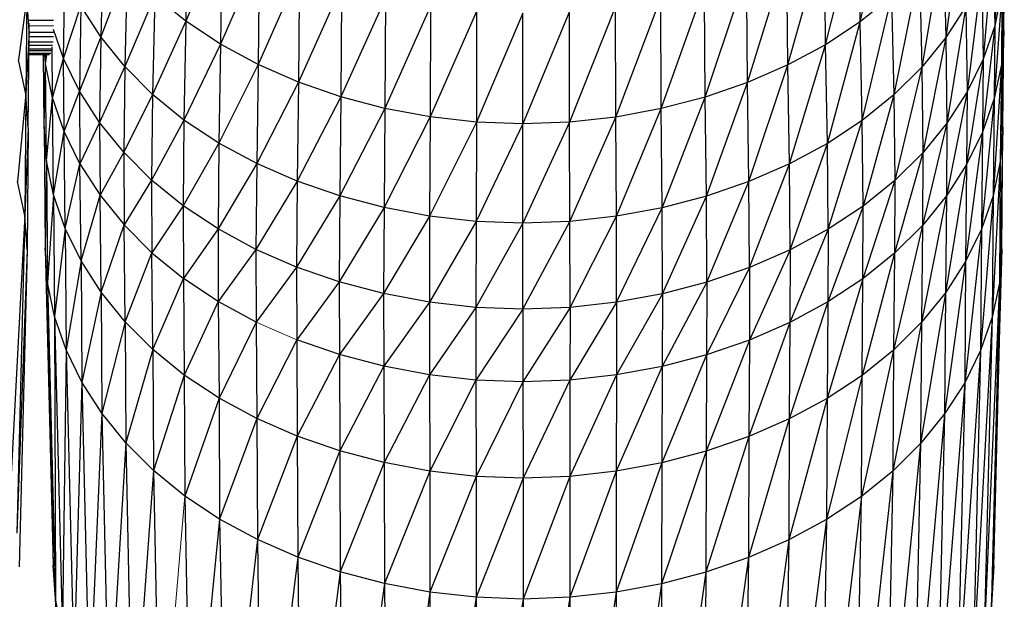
# Paper-space layout '_Top' of a CAD drawing. Header units: millimetres. Extents: x 0 to 1300, y -464 to -1.
# Tile 13 of 47: x 322 to 357, y -238 to -217. Entities that reach past the tile are written whole.
import ezdxf

# ---------------------------------------------------------------- set-up
doc = ezdxf.new("R2010")
doc.units = ezdxf.units.MM

psp = doc.layouts.new('_Top')

# ---------------------------------------------------------------- linework, layer by layer
at = {"color": 7, "linetype": 'Continuous', "lineweight": 25}
for p, q in [((352.119, -216.877), (353.207, -211.937)), ((327.625, -212.84), (327.577, -216.859)), ((355.868, -212.745), (355.23, -217.452)), ((357.227, -212.674), (357.011, -217.02)), ((350.857, -217.711), (352.071, -212.858)), ((352.119, -216.877), (352.071, -212.858)), ((324.564, -213.853), (324.475, -217.43)), ((328.88, -213.673), (327.577, -216.859)), ((328.88, -213.673), (328.838, -217.695)), ((349.485, -218.449), (350.814, -213.689)), ((350.857, -217.711), (350.814, -213.689)), ((355.14, -213.875), (354.353, -218.531)), ((355.14, -213.875), (355.23, -217.452)), ((356.968, -213.915), (356.586, -218.24)), ((356.968, -213.915), (357.011, -217.02)), ((330.244, -214.41), (328.838, -217.695)), ((330.244, -214.41), (330.207, -218.436)), ((348.02, -219.087), (349.447, -214.424)), ((349.485, -218.449), (349.447, -214.424)), ((357.36, -214.521), (357.257, -218.432)), ((357.346, -217.177), (357.36, -214.521)), ((325.433, -214.927), (324.475, -217.43)), ((325.433, -214.927), (325.349, -218.51)), ((354.268, -214.948), (353.338, -219.542)), ((354.268, -214.948), (354.353, -218.531)), ((323.126, -218.217), (323.168, -215.108)), ((331.702, -215.047), (330.207, -218.436)), ((331.702, -215.047), (331.67, -219.075)), ((346.478, -219.618), (347.988, -215.059)), ((348.02, -219.087), (347.988, -215.059)), ((356.544, -215.132), (356.003, -219.426)), ((356.544, -215.132), (356.586, -218.24)), ((333.237, -215.579), (331.67, -219.075)), ((333.237, -215.579), (333.211, -219.609)), ((344.873, -220.04), (346.452, -215.589)), ((346.478, -219.618), (346.452, -215.589)), ((321.786, -215.96), (321.484, -218.265)), ((321.786, -215.96), (321.744, -219.505)), ((321.876, -217.214), (321.786, -215.96)), ((326.44, -215.933), (325.349, -218.51)), ((326.44, -215.933), (326.361, -219.522)), ((327.577, -216.859), (326.44, -215.933)), ((334.834, -216.001), (333.211, -219.609)), ((334.834, -216.001), (334.814, -220.033)), ((343.222, -220.347), (344.854, -216.008)), ((344.873, -220.04), (344.854, -216.008)), ((353.259, -215.953), (352.119, -216.877)), ((352.191, -220.471), (353.259, -215.953)), ((353.259, -215.953), (353.338, -219.542)), ((357.271, -215.776), (356.997, -219.674)), ((357.271, -215.776), (357.011, -217.02)), ((357.271, -215.776), (357.257, -218.432)), ((323.126, -218.217), (323.746, -216.292)), ((323.746, -216.292), (323.705, -219.403)), ((324.475, -217.43), (323.746, -216.292)), ((336.478, -216.309), (334.814, -220.033)), ((336.478, -216.309), (336.465, -220.342)), ((343.209, -216.314), (341.54, -220.534)), ((343.222, -220.347), (343.209, -216.314)), ((355.962, -216.315), (355.23, -217.452)), ((355.962, -216.315), (355.269, -220.566)), ((355.962, -216.315), (356.003, -219.426)), ((338.152, -216.498), (336.465, -220.342)), ((338.152, -216.498), (338.146, -220.531)), ((339.843, -216.562), (338.146, -220.531)), ((341.534, -216.5), (339.843, -220.596)), ((339.843, -220.596), (339.843, -216.562)), ((341.54, -220.534), (341.534, -216.5)), ((321.869, -216.82), (322.759, -216.82)), ((321.876, -217.214), (321.877, -216.93)), ((322.759, -217.027), (321.877, -217.038)), ((323.126, -218.217), (322.759, -217.154)), ((327.577, -216.859), (326.361, -219.522)), ((327.577, -216.859), (327.505, -220.454)), ((328.838, -217.695), (327.577, -216.859)), ((352.119, -216.877), (350.857, -217.711)), ((350.921, -221.311), (352.119, -216.877)), ((352.191, -220.471), (352.119, -216.877)), ((357.011, -217.02), (356.572, -220.894)), ((357.011, -217.02), (356.586, -218.24)), ((357.011, -217.02), (356.997, -219.674)), ((321.876, -217.214), (321.744, -219.505)), ((321.833, -220.756), (321.876, -217.214)), ((322.752, -217.42), (321.873, -217.428)), ((321.875, -217.251), (322.761, -217.251)), ((324.475, -217.43), (323.705, -219.403)), ((324.475, -217.43), (324.436, -220.544)), ((325.349, -218.51), (324.475, -217.43)), ((355.23, -217.452), (354.353, -218.531)), ((355.23, -217.452), (354.39, -221.648)), ((355.23, -217.452), (355.269, -220.566)), ((357.346, -217.177), (357.214, -221.97)), ((357.346, -217.177), (357.257, -218.432)), ((357.304, -220.719), (357.346, -217.177)), ((321.868, -217.859), (322.702, -217.859)), ((321.869, -217.731), (322.721, -217.725)), ((321.871, -217.601), (322.742, -217.601)), ((322.718, -219.65), (322.709, -217.794)), ((328.838, -217.695), (327.505, -220.454)), ((328.838, -217.695), (328.773, -221.295)), ((330.207, -218.436), (328.838, -217.695)), ((350.857, -217.711), (349.485, -218.449)), ((349.542, -222.053), (350.857, -217.711)), ((350.921, -221.311), (350.857, -217.711)), ((321.865, -218.07), (322.606, -218.07)), ((321.866, -218.017), (322.661, -218.017)), ((322.634, -218.043), (321.866, -218.044)), ((322.682, -217.935), (321.867, -217.939)), ((322.419, -220.694), (322.387, -218.07)), ((322.462, -218.407), (322.439, -218.07)), ((322.462, -218.407), (322.46, -218.07)), ((322.462, -218.407), (322.52, -218.07)), ((322.718, -219.65), (323.126, -218.217)), ((323.705, -219.403), (323.126, -218.217)), ((323.14, -220.87), (323.126, -218.217)), ((321.744, -219.505), (321.484, -218.265)), ((322.419, -220.694), (322.462, -218.407)), ((322.718, -219.65), (322.462, -218.407)), ((322.504, -221.945), (322.462, -218.407)), ((325.349, -218.51), (324.436, -220.544)), ((325.349, -218.51), (325.313, -221.627)), ((326.361, -219.522), (325.349, -218.51)), ((330.207, -218.436), (328.773, -221.295)), ((330.207, -218.436), (330.151, -222.039)), ((331.67, -219.075), (330.207, -218.436)), ((349.485, -218.449), (348.02, -219.087)), ((348.068, -222.694), (349.485, -218.449)), ((349.542, -222.053), (349.485, -218.449)), ((354.353, -218.531), (353.338, -219.542)), ((354.353, -218.531), (353.372, -222.661)), ((354.353, -218.531), (354.39, -221.648)), ((356.586, -218.24), (355.99, -222.078)), ((356.586, -218.24), (356.003, -219.426)), ((356.586, -218.24), (356.572, -220.894)), ((357.257, -218.432), (356.955, -223.21)), ((357.257, -218.432), (356.997, -219.674)), ((357.257, -218.432), (357.214, -221.97)), ((331.67, -219.075), (330.151, -222.039)), ((331.67, -219.075), (331.622, -222.682)), ((333.211, -219.609), (331.67, -219.075)), ((348.02, -219.087), (346.478, -219.618)), ((346.517, -223.229), (348.02, -219.087)), ((348.068, -222.694), (348.02, -219.087)), ((321.744, -219.505), (321.45, -222.697)), ((321.744, -219.505), (321.709, -223.934)), ((321.833, -220.756), (321.744, -219.505)), ((322.504, -221.945), (322.718, -219.65)), ((323.14, -220.87), (322.718, -219.65)), ((322.761, -223.185), (322.718, -219.65)), ((323.14, -220.87), (323.705, -219.403)), ((324.436, -220.544), (323.705, -219.403)), ((323.705, -219.403), (323.719, -222.055)), ((326.361, -219.522), (325.313, -221.627)), ((326.361, -219.522), (326.327, -222.641)), ((327.505, -220.454), (326.361, -219.522)), ((333.211, -219.609), (331.622, -222.682)), ((333.211, -219.609), (333.172, -223.219)), ((334.814, -220.033), (333.211, -219.609)), ((346.478, -219.618), (344.873, -220.04)), ((344.903, -223.653), (346.478, -219.618)), ((346.517, -223.229), (346.478, -219.618)), ((353.338, -219.542), (352.191, -220.471)), ((353.338, -219.542), (352.222, -223.593)), ((353.338, -219.542), (353.372, -222.661)), ((356.003, -219.426), (355.256, -223.217)), ((356.003, -219.426), (355.269, -220.566)), ((356.003, -219.426), (355.99, -222.078)), ((356.997, -219.674), (356.531, -224.426)), ((356.997, -219.674), (356.572, -220.894)), ((356.997, -219.674), (356.955, -223.21)), ((334.814, -220.033), (333.172, -223.219)), ((334.814, -220.033), (334.785, -223.646)), ((336.465, -220.342), (334.785, -223.646)), ((336.465, -220.342), (334.814, -220.033)), ((336.465, -220.342), (336.445, -223.957)), ((338.146, -220.531), (336.465, -220.342)), ((343.222, -220.347), (341.54, -220.534)), ((341.55, -224.149), (343.222, -220.347)), ((344.873, -220.04), (343.222, -220.347)), ((343.242, -223.961), (343.222, -220.347)), ((343.242, -223.961), (344.873, -220.04)), ((344.903, -223.653), (344.873, -220.04)), ((322.504, -221.945), (322.419, -220.694)), ((322.419, -220.694), (322.453, -225.121)), ((324.436, -220.544), (323.719, -222.055)), ((325.313, -221.627), (324.436, -220.544)), ((324.436, -220.544), (324.449, -223.195)), ((327.505, -220.454), (326.327, -222.641)), ((327.505, -220.454), (327.474, -223.575)), ((328.773, -221.295), (327.505, -220.454)), ((338.146, -220.531), (336.445, -223.957)), ((338.146, -220.531), (338.136, -224.147)), ((339.843, -220.596), (338.136, -224.147)), ((339.843, -220.596), (338.146, -220.531)), ((341.54, -220.534), (339.843, -220.596)), ((341.54, -220.534), (339.843, -224.212)), ((339.843, -224.212), (339.843, -220.596)), ((341.55, -224.149), (341.54, -220.534)), ((352.191, -220.471), (350.921, -221.311)), ((350.949, -224.434), (352.191, -220.471)), ((352.222, -223.593), (352.191, -220.471)), ((355.269, -220.566), (354.378, -224.298)), ((355.269, -220.566), (354.39, -221.648)), ((355.269, -220.566), (355.256, -223.217)), ((357.304, -220.719), (357.18, -226.395)), ((357.304, -220.719), (357.214, -221.97)), ((357.269, -225.146), (357.304, -220.719)), ((321.833, -220.756), (321.709, -223.934)), ((321.833, -220.756), (321.798, -225.183)), ((322.761, -223.185), (323.14, -220.87)), ((323.719, -222.055), (323.14, -220.87)), ((323.181, -224.402), (323.14, -220.87)), ((356.572, -220.894), (355.951, -225.608)), ((356.572, -220.894), (355.99, -222.078)), ((356.572, -220.894), (356.531, -224.426)), ((328.773, -221.295), (327.474, -223.575)), ((328.773, -221.295), (328.745, -224.418)), ((330.151, -222.039), (328.773, -221.295)), ((350.921, -221.311), (349.542, -222.053)), ((349.566, -225.179), (350.921, -221.311)), ((350.949, -224.434), (350.921, -221.311)), ((325.313, -221.627), (324.449, -223.195)), ((326.327, -222.641), (325.313, -221.627)), ((325.313, -221.627), (325.325, -224.278)), ((354.39, -221.648), (353.361, -225.31)), ((354.39, -221.648), (353.372, -222.661)), ((354.39, -221.648), (354.378, -224.298)), ((322.504, -221.945), (322.453, -225.121)), ((322.761, -223.185), (322.504, -221.945)), ((322.504, -221.945), (322.539, -226.37)), ((323.181, -224.402), (323.719, -222.055)), ((323.719, -222.055), (324.449, -223.195)), ((323.758, -225.585), (323.719, -222.055)), ((330.151, -222.039), (328.745, -224.418)), ((330.151, -222.039), (330.126, -225.165)), ((331.622, -222.682), (330.151, -222.039)), ((349.542, -222.053), (348.068, -222.694)), ((348.089, -225.821), (349.542, -222.053)), ((349.566, -225.179), (349.542, -222.053)), ((355.99, -222.078), (355.219, -226.744)), ((355.99, -222.078), (355.256, -223.217)), ((355.99, -222.078), (355.951, -225.608)), ((357.214, -221.97), (356.921, -227.632)), ((357.214, -221.97), (356.955, -223.21)), ((357.214, -221.97), (357.18, -226.395)), ((321.709, -223.934), (321.45, -222.697)), ((326.327, -222.641), (325.325, -224.278)), ((327.474, -223.575), (326.327, -222.641)), ((326.327, -222.641), (326.339, -225.291)), ((331.622, -222.682), (330.126, -225.165)), ((331.622, -222.682), (331.602, -225.81)), ((333.172, -223.219), (331.622, -222.682)), ((348.068, -222.694), (346.517, -223.229)), ((346.534, -226.358), (348.068, -222.694)), ((348.089, -225.821), (348.068, -222.694)), ((353.372, -222.661), (352.212, -226.242)), ((353.372, -222.661), (352.222, -223.593)), ((353.372, -222.661), (353.361, -225.31)), ((322.761, -223.185), (322.539, -226.37)), ((323.181, -224.402), (322.761, -223.185)), ((322.761, -223.185), (322.795, -227.607)), ((323.758, -225.585), (324.449, -223.195)), ((324.449, -223.195), (325.325, -224.278)), ((324.487, -226.722), (324.449, -223.195)), ((333.172, -223.219), (331.602, -225.81)), ((333.172, -223.219), (333.156, -226.348)), ((334.785, -223.646), (333.172, -223.219)), ((346.517, -223.229), (344.903, -223.653)), ((344.916, -226.783), (346.517, -223.229)), ((346.534, -226.358), (346.517, -223.229)), ((355.256, -223.217), (354.342, -227.822)), ((355.256, -223.217), (354.378, -224.298)), ((355.256, -223.217), (355.219, -226.744)), ((356.955, -223.21), (356.499, -228.846)), ((356.955, -223.21), (356.531, -224.426)), ((356.955, -223.21), (356.921, -227.632)), ((327.474, -223.575), (326.339, -225.291)), ((328.745, -224.418), (327.474, -223.575)), ((327.474, -223.575), (327.485, -226.224)), ((352.222, -223.593), (350.94, -227.082)), ((352.222, -223.593), (350.949, -224.434)), ((352.212, -226.242), (352.222, -223.593)), ((321.709, -223.934), (321.163, -234.289)), ((321.709, -223.934), (321.418, -235.505)), ((321.798, -225.183), (321.709, -223.934)), ((334.785, -223.646), (333.156, -226.348)), ((334.785, -223.646), (334.772, -226.775)), ((336.445, -223.957), (334.772, -226.775)), ((336.445, -223.957), (334.785, -223.646)), ((336.445, -223.957), (336.436, -227.087)), ((338.136, -224.147), (336.445, -223.957)), ((343.242, -223.961), (341.55, -224.149)), ((341.555, -227.28), (343.242, -223.961)), ((344.903, -223.653), (343.242, -223.961)), ((343.251, -227.092), (343.242, -223.961)), ((343.251, -227.092), (344.903, -223.653)), ((344.916, -226.783), (344.903, -223.653)), ((324.487, -226.722), (325.325, -224.278)), ((325.325, -224.278), (326.339, -225.291)), ((325.36, -227.802), (325.325, -224.278)), ((338.136, -224.147), (336.436, -227.087)), ((338.136, -224.147), (338.132, -227.278)), ((339.843, -224.212), (338.132, -227.278)), ((339.843, -224.212), (338.136, -224.147)), ((341.55, -224.149), (339.843, -224.212)), ((339.843, -227.343), (341.55, -224.149)), ((339.843, -227.343), (339.843, -224.212)), ((341.555, -227.28), (341.55, -224.149)), ((354.378, -224.298), (353.328, -228.832)), ((354.378, -224.298), (353.361, -225.31)), ((354.378, -224.298), (354.342, -227.822)), ((323.181, -224.402), (322.795, -227.607)), ((323.758, -225.585), (323.181, -224.402)), ((323.181, -224.402), (323.214, -228.822)), ((328.745, -224.418), (327.485, -226.224)), ((330.126, -225.165), (328.745, -224.418)), ((328.745, -224.418), (328.755, -227.067)), ((350.949, -224.434), (349.558, -227.826)), ((350.949, -224.434), (349.566, -225.179)), ((350.949, -224.434), (350.94, -227.082)), ((356.531, -224.426), (355.919, -230.025)), ((356.531, -224.426), (355.951, -225.608)), ((356.531, -224.426), (356.499, -228.846)), ((321.798, -225.183), (321.418, -235.505)), ((321.798, -225.183), (321.505, -236.732)), ((322.539, -226.37), (322.453, -225.121)), ((322.453, -225.121), (322.746, -236.671)), ((325.36, -227.802), (326.339, -225.291)), ((326.339, -225.291), (327.485, -226.224)), ((326.372, -228.813), (326.339, -225.291)), ((330.126, -225.165), (328.755, -227.067)), ((331.602, -225.81), (330.126, -225.165)), ((330.126, -225.165), (330.135, -227.812)), ((349.566, -225.179), (348.082, -228.468)), ((349.566, -225.179), (348.089, -225.821)), ((349.566, -225.179), (349.558, -227.826)), ((353.361, -225.31), (352.182, -229.761)), ((353.361, -225.31), (352.212, -226.242)), ((353.361, -225.31), (353.328, -228.832)), ((357.269, -225.146), (356.89, -237.924)), ((356.978, -236.696), (357.269, -225.146)), ((357.269, -225.146), (357.18, -226.395)), ((323.758, -225.585), (323.214, -228.822)), ((324.487, -226.722), (323.758, -225.585)), ((323.758, -225.585), (323.79, -230.002)), ((355.951, -225.608), (355.189, -231.159)), ((355.951, -225.608), (355.219, -226.744)), ((355.951, -225.608), (355.919, -230.025)), ((331.602, -225.81), (330.135, -227.812)), ((333.156, -226.348), (331.602, -225.81)), ((331.602, -225.81), (331.609, -228.456)), ((348.089, -225.821), (346.528, -229.004)), ((348.089, -225.821), (346.534, -226.358)), ((348.089, -225.821), (348.082, -228.468)), ((322.795, -227.607), (322.539, -226.37)), ((322.539, -226.37), (322.83, -237.899)), ((322.539, -226.37), (322.746, -236.671)), ((326.372, -228.813), (327.485, -226.224)), ((328.755, -227.067), (327.485, -226.224)), ((327.485, -226.224), (327.515, -229.744)), ((333.156, -226.348), (331.609, -228.456)), ((334.772, -226.775), (333.156, -226.348)), ((333.156, -226.348), (333.161, -228.995)), ((346.534, -226.358), (344.912, -229.429)), ((346.534, -226.358), (344.916, -226.783)), ((346.534, -226.358), (346.528, -229.004)), ((352.212, -226.242), (350.913, -230.6)), ((352.212, -226.242), (350.94, -227.082)), ((352.182, -229.761), (352.212, -226.242)), ((357.18, -226.395), (356.635, -239.14)), ((357.18, -226.395), (356.89, -237.924)), ((357.18, -226.395), (356.921, -227.632)), ((324.487, -226.722), (323.79, -230.002)), ((325.36, -227.802), (324.487, -226.722)), ((324.487, -226.722), (324.518, -231.137)), ((334.772, -226.775), (333.161, -228.995)), ((336.436, -227.087), (334.772, -226.775)), ((334.772, -226.775), (334.777, -229.422)), ((344.916, -226.783), (343.248, -229.738)), ((344.916, -226.783), (343.251, -227.092)), ((344.916, -226.783), (344.912, -229.429)), ((355.219, -226.744), (354.314, -232.235)), ((355.219, -226.744), (354.342, -227.822)), ((355.219, -226.744), (355.189, -231.159)), ((328.755, -227.067), (327.515, -229.744)), ((330.135, -227.812), (328.755, -227.067)), ((328.755, -227.067), (328.782, -230.584)), ((336.436, -227.087), (334.777, -229.422)), ((338.132, -227.278), (336.436, -227.087)), ((336.436, -227.087), (336.439, -229.733)), ((343.251, -227.092), (341.554, -229.926)), ((343.251, -227.092), (341.555, -227.28)), ((343.251, -227.092), (343.248, -229.738)), ((350.94, -227.082), (349.535, -231.342)), ((350.94, -227.082), (349.558, -227.826)), ((350.94, -227.082), (350.913, -230.6)), ((338.132, -227.278), (336.439, -229.733)), ((339.843, -227.343), (338.132, -227.278)), ((338.132, -227.278), (338.133, -229.924)), ((339.843, -227.343), (338.133, -229.924)), ((341.555, -227.28), (339.843, -227.343)), ((341.555, -227.28), (339.843, -229.989)), ((339.843, -227.343), (339.843, -229.989)), ((341.555, -227.28), (341.554, -229.926)), ((323.214, -228.822), (322.795, -227.607)), ((322.795, -227.607), (323.082, -239.115)), ((322.795, -227.607), (322.83, -237.899)), ((325.36, -227.802), (324.518, -231.137)), ((326.372, -228.813), (325.36, -227.802)), ((325.36, -227.802), (325.389, -232.215)), ((330.135, -227.812), (328.782, -230.584)), ((330.135, -227.812), (330.159, -231.328)), ((349.558, -227.826), (348.062, -231.982)), ((349.558, -227.826), (348.082, -228.468)), ((349.558, -227.826), (349.535, -231.342)), ((354.342, -227.822), (353.302, -233.243)), ((354.342, -227.822), (353.328, -228.832)), ((354.342, -227.822), (354.314, -232.235)), ((356.921, -227.632), (356.22, -240.334)), ((356.921, -227.632), (356.499, -228.846)), ((356.921, -227.632), (356.635, -239.14)), ((331.609, -228.456), (330.159, -231.328)), ((333.161, -228.995), (331.609, -228.456)), ((331.609, -228.456), (331.629, -231.97)), ((348.082, -228.468), (346.512, -232.517)), ((348.082, -228.468), (346.528, -229.004)), ((348.082, -228.468), (348.062, -231.982)), ((323.214, -228.822), (323.082, -239.115)), ((323.79, -230.002), (323.214, -228.822)), ((323.214, -228.822), (323.494, -240.309)), ((326.372, -228.813), (325.389, -232.215)), ((327.515, -229.744), (326.372, -228.813)), ((326.372, -228.813), (326.399, -233.224)), ((353.328, -228.832), (352.158, -234.17)), ((353.328, -228.832), (352.182, -229.761)), ((353.328, -228.832), (353.302, -233.243)), ((356.499, -228.846), (355.65, -241.493)), ((356.499, -228.846), (355.919, -230.025)), ((356.499, -228.846), (356.22, -240.334)), ((333.161, -228.995), (331.629, -231.97)), ((334.777, -229.422), (333.161, -228.995)), ((333.161, -228.995), (333.178, -232.507)), ((346.528, -229.004), (344.9, -232.94)), ((346.528, -229.004), (344.912, -229.429)), ((346.528, -229.004), (346.512, -232.517)), ((334.777, -229.422), (333.178, -232.507)), ((336.439, -229.733), (334.777, -229.422)), ((334.777, -229.422), (334.789, -232.933)), ((344.912, -229.429), (343.24, -233.249)), ((344.912, -229.429), (343.248, -229.738)), ((344.912, -229.429), (344.9, -232.94)), ((323.79, -230.002), (323.494, -240.309)), ((324.518, -231.137), (323.79, -230.002)), ((323.79, -230.002), (324.061, -241.47)), ((327.515, -229.744), (326.399, -233.224)), ((328.782, -230.584), (327.515, -229.744)), ((327.515, -229.744), (327.54, -234.153)), ((336.439, -229.733), (334.789, -232.933)), ((338.133, -229.924), (336.439, -229.733)), ((336.439, -229.733), (336.448, -233.244)), ((338.133, -229.924), (336.448, -233.244)), ((339.843, -229.989), (338.133, -229.924)), ((338.133, -229.924), (338.138, -233.434)), ((339.843, -229.989), (338.138, -233.434)), ((341.554, -229.926), (339.843, -229.989)), ((339.843, -229.989), (339.844, -233.499)), ((341.554, -229.926), (339.844, -233.499)), ((343.248, -229.738), (341.55, -233.436)), ((341.554, -229.926), (341.55, -233.436)), ((343.248, -229.738), (341.554, -229.926)), ((343.248, -229.738), (343.24, -233.249)), ((352.182, -229.761), (350.892, -235.007)), ((352.182, -229.761), (350.913, -230.6)), ((352.158, -234.17), (352.182, -229.761)), ((355.919, -230.025), (354.932, -242.608)), ((355.919, -230.025), (355.189, -231.159)), ((355.919, -230.025), (355.65, -241.493)), ((328.782, -230.584), (327.54, -234.153)), ((330.159, -231.328), (328.782, -230.584)), ((328.782, -230.584), (328.804, -234.991)), ((350.913, -230.6), (349.516, -235.748)), ((350.913, -230.6), (349.535, -231.342)), ((350.913, -230.6), (350.892, -235.007)), ((324.518, -231.137), (324.061, -241.47)), ((325.389, -232.215), (324.518, -231.137)), ((324.518, -231.137), (324.776, -242.586)), ((330.159, -231.328), (328.804, -234.991)), ((331.629, -231.97), (330.159, -231.328)), ((330.159, -231.328), (330.178, -235.734)), ((349.535, -231.342), (348.046, -236.387)), ((349.535, -231.342), (348.062, -231.982)), ((349.535, -231.342), (349.516, -235.748)), ((355.189, -231.159), (354.072, -243.666)), ((355.189, -231.159), (354.314, -232.235)), ((355.189, -231.159), (354.932, -242.608)), ((331.629, -231.97), (330.178, -235.734)), ((333.178, -232.507), (331.629, -231.97)), ((331.629, -231.97), (331.645, -236.375)), ((348.062, -231.982), (346.499, -236.92)), ((348.062, -231.982), (346.512, -232.517)), ((348.062, -231.982), (348.046, -236.387)), ((325.389, -232.215), (324.776, -242.586)), ((326.399, -233.224), (325.389, -232.215)), ((325.389, -232.215), (325.633, -243.645)), ((333.178, -232.507), (331.645, -236.375)), ((334.789, -232.933), (333.178, -232.507)), ((333.178, -232.507), (333.191, -236.911)), ((346.512, -232.517), (344.89, -237.343)), ((346.512, -232.517), (344.9, -232.94)), ((346.512, -232.517), (346.499, -236.92)), ((354.314, -232.235), (353.076, -244.657)), ((354.314, -232.235), (353.302, -233.243)), ((354.314, -232.235), (354.072, -243.666)), ((326.399, -233.224), (325.633, -243.645)), ((327.54, -234.153), (326.399, -233.224)), ((326.399, -233.224), (326.625, -244.637)), ((334.789, -232.933), (333.191, -236.911)), ((336.448, -233.244), (334.789, -232.933)), ((334.789, -232.933), (334.799, -237.336)), ((336.448, -233.244), (334.799, -237.336)), ((338.138, -233.434), (336.448, -233.244)), ((336.448, -233.244), (336.455, -237.646)), ((343.24, -233.249), (341.546, -237.838)), ((343.24, -233.249), (341.55, -233.436)), ((344.9, -232.94), (343.234, -237.651)), ((343.24, -233.249), (343.234, -237.651)), ((344.9, -232.94), (343.24, -233.249)), ((344.9, -232.94), (344.89, -237.343)), ((353.302, -233.243), (351.952, -245.569)), ((353.302, -233.243), (352.158, -234.17)), ((353.302, -233.243), (353.076, -244.657)), ((338.138, -233.434), (336.455, -237.646)), ((339.844, -233.499), (338.138, -233.434)), ((338.138, -233.434), (338.141, -237.836)), ((339.844, -233.499), (338.141, -237.836)), ((341.55, -233.436), (339.844, -233.499)), ((341.55, -233.436), (339.844, -237.901)), ((339.844, -233.499), (339.844, -237.901)), ((341.55, -233.436), (341.546, -237.838)), ((328.804, -234.991), (327.54, -234.153)), ((327.54, -234.153), (327.747, -245.551)), ((352.158, -234.17), (350.707, -246.391)), ((352.158, -234.17), (350.892, -235.007)), ((351.952, -245.569), (352.158, -234.17)), ((328.804, -234.991), (327.747, -245.551)), ((330.178, -235.734), (328.804, -234.991)), ((328.804, -234.991), (328.99, -246.375)), ((350.892, -235.007), (349.354, -247.119)), ((350.892, -235.007), (349.516, -235.748)), ((350.892, -235.007), (350.707, -246.391)), ((330.178, -235.734), (328.99, -246.375)), ((331.645, -236.375), (330.178, -235.734)), ((330.178, -235.734), (330.341, -247.105)), ((349.516, -235.748), (347.909, -247.748)), ((349.516, -235.748), (348.046, -236.387)), ((349.516, -235.748), (349.354, -247.119)), ((331.645, -236.375), (330.341, -247.105)), ((333.191, -236.911), (331.645, -236.375)), ((331.645, -236.375), (331.784, -247.736)), ((348.046, -236.387), (346.388, -248.272)), ((348.046, -236.387), (346.499, -236.92)), ((348.046, -236.387), (347.909, -247.748)), ((322.83, -237.899), (322.746, -236.671)), ((322.746, -236.671), (323.644, -252.317)), ((356.978, -236.696), (355.998, -253.506)), ((356.081, -252.343), (356.978, -236.696)), ((356.978, -236.696), (356.89, -237.924)), ((333.191, -236.911), (331.784, -247.736)), ((334.799, -237.336), (333.191, -236.911)), ((333.191, -236.911), (333.303, -248.263)), ((346.499, -236.92), (344.805, -248.688)), ((346.499, -236.92), (344.89, -237.343)), ((346.499, -236.92), (346.388, -248.272)), ((334.799, -237.336), (333.303, -248.263)), ((336.455, -237.646), (334.799, -237.336)), ((334.799, -237.336), (334.885, -248.681)), ((344.89, -237.343), (343.177, -248.991)), ((344.89, -237.343), (343.234, -237.651)), ((344.89, -237.343), (344.805, -248.688)), ((323.082, -239.115), (322.83, -237.899)), ((322.83, -237.899), (323.724, -253.48)), ((322.83, -237.899), (323.644, -252.317)), ((336.455, -237.646), (334.885, -248.681)), ((338.141, -237.836), (336.455, -237.646)), ((336.455, -237.646), (336.512, -248.986)), ((338.141, -237.836), (336.512, -248.986)), ((339.844, -237.901), (338.141, -237.836)), ((338.141, -237.836), (338.17, -249.172)), ((339.844, -237.901), (338.17, -249.172)), ((341.546, -237.838), (339.844, -237.901)), ((341.546, -237.838), (339.844, -249.236)), ((339.844, -237.901), (339.844, -249.236)), ((343.234, -237.651), (341.518, -249.175)), ((341.546, -237.838), (341.518, -249.175)), ((343.234, -237.651), (341.546, -237.838)), ((343.234, -237.651), (343.177, -248.991))]:
    psp.add_line(p, q, dxfattribs=at)
at = {"color": 142, "linetype": 'Continuous', "lineweight": 18, "true_color": 0x0080c0}
for p, q in [((331.609, -228.456), (330.135, -227.812)), ((327.54, -234.153), (326.625, -244.637))]:
    psp.add_line(p, q, dxfattribs=at)

doc.saveas('drawing.dxf')
